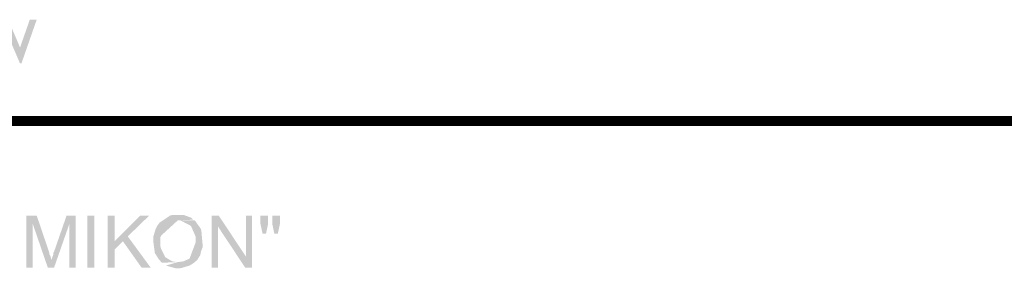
# Model space of a CAD drawing. Header units: millimetres. Extents: x -14047 to 49934, y -21523 to 14989.
# Tile 30 of 256: x 2587 to 2712, y 2903 to 2934. Entities that reach past the tile are written whole.
import ezdxf

# ---------------------------------------------------------------- set-up
doc = ezdxf.new("R2010")
doc.units = ezdxf.units.MM
doc.layers.add('H', color=7, linetype='Continuous')
doc.layers.add('P', color=7, linetype='Continuous')

msp = doc.modelspace()

# ---------------------------------------------------------------- hatches: boundary and pattern name
at = {"layer": 'H', "linetype": 'Continuous'}
for points in [[(2587.08, 2928.554), (2585.49, 2932.259), (2585.58, 2934.113), (2587.08, 2930.584)], [(2587.08, 2928.554), (2587.08, 2930.584), (2588.314, 2934.113), (2589.194, 2934.113), (2587.255, 2928.554)], [(2587.87, 2902.628), (2587.87, 2909.242), (2589.194, 2909.242), (2588.664, 2908.272), (2588.664, 2902.628)], [(2590.604, 2902.628), (2588.664, 2908.272), (2589.194, 2909.242), (2590.779, 2904.572), (2590.779, 2904.392), (2590.869, 2904.217), (2590.959, 2904.042), (2591.044, 2903.597)], [(2590.604, 2902.628), (2591.044, 2903.597), (2591.309, 2904.307), (2591.309, 2904.482), (2591.399, 2904.657), (2592.984, 2909.242), (2594.134, 2909.242), (2593.339, 2908.187), (2591.399, 2902.628)], [(2593.339, 2902.628), (2593.339, 2908.187), (2594.134, 2909.242), (2594.134, 2902.628)], [(2595.633, 2902.628), (2595.633, 2909.242), (2596.513, 2909.242), (2596.513, 2902.628)], [(2598.188, 2902.628), (2598.188, 2909.242), (2599.068, 2909.242), (2599.068, 2902.628)], [(2599.068, 2904.922), (2599.068, 2905.982), (2602.333, 2909.242), (2603.477, 2909.242), (2600.748, 2906.597), (2600.128, 2905.982)], [(2605.067, 2903.247), (2604.627, 2903.777), (2604.187, 2904.482), (2604.007, 2905.802), (2604.007, 2906.067), (2604.007, 2906.597), (2604.187, 2907.217), (2604.272, 2907.482), (2604.537, 2908.007), (2604.802, 2908.362), (2606.127, 2909.242), (2606.477, 2909.332), (2606.917, 2909.332), (2607.272, 2909.332), (2607.802, 2909.332), (2608.772, 2908.977), (2609.037, 2908.717), (2607.097, 2908.627), (2604.977, 2906.687), (2604.892, 2906.512), (2604.892, 2906.332), (2604.892, 2906.157), (2604.892, 2905.982), (2604.892, 2905.717), (2604.892, 2905.362), (2604.977, 2905.012), (2605.507, 2903.952), (2606.392, 2903.422), (2607.007, 2903.337), (2607.097, 2903.337)], [(2611.416, 2902.628), (2611.416, 2909.242), (2612.296, 2909.242), (2612.211, 2907.832), (2612.211, 2902.628)], [(2615.651, 2902.628), (2612.211, 2907.832), (2612.296, 2909.242), (2615.736, 2904.042)], [(2615.651, 2902.628), (2615.736, 2904.042), (2615.736, 2909.242), (2616.531, 2909.242), (2616.531, 2902.628)], [(2617.856, 2906.952), (2617.591, 2908.187), (2617.591, 2909.242), (2618.56, 2909.242), (2618.56, 2908.187), (2618.295, 2906.952)], [(2619.35, 2906.952), (2619.09, 2908.187), (2619.09, 2909.242), (2620.06, 2909.242), (2620.06, 2908.187), (2619.795, 2906.952)], [(2606.832, 2902.543), (2605.597, 2902.893), (2607.097, 2903.337), (2607.802, 2903.422), (2608.592, 2903.777), (2609.387, 2905.892), (2609.387, 2906.157), (2609.387, 2906.512), (2608.772, 2907.922), (2607.447, 2908.627), (2609.212, 2908.627), (2609.387, 2908.452), (2609.567, 2908.187), (2609.827, 2907.832), (2610.007, 2907.567), (2610.092, 2907.302), (2610.272, 2905.277), (2610.092, 2904.832), (2609.917, 2904.127), (2609.827, 2904.042), (2609.567, 2903.597), (2609.037, 2903.158), (2608.592, 2902.893), (2607.712, 2902.628), (2607.362, 2902.543)], [(2602.508, 2902.628), (2600.128, 2905.982), (2600.748, 2906.597), (2603.657, 2902.628)]]:
    msp.add_hatch(color=256, dxfattribs=at).paths.add_polyline_path(points)

# ---------------------------------------------------------------- linework, layer by layer
at = {"layer": 'P', "const_width": 1.27}
msp.add_lwpolyline([(2349.512, 2921.235), (2788.223, 2921.235)], dxfattribs=at)

doc.saveas('drawing.dxf')
